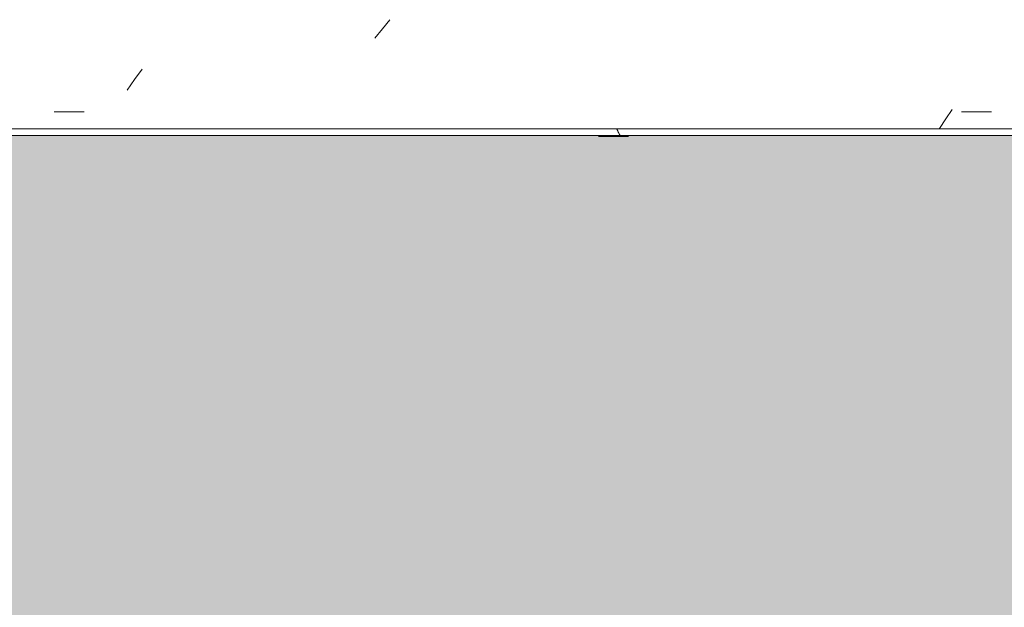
# Model space of a CAD drawing. Header units: millimetres. Extents: x -62808 to 53383, y -26781 to 33271.
# Tile 107 of 256: x -54293 to -53190, y 6631 to 7289. Entities that reach past the tile are written whole.
import ezdxf

# ---------------------------------------------------------------- set-up
doc = ezdxf.new("R2010")
doc.units = ezdxf.units.MM
doc.layers.add('A-FLOR-PATT', color=8, linetype='Continuous', lineweight=25)
doc.layers.add('A-GENM', color=13, linetype='Continuous', lineweight=9)

# ---------------------------------------------------------------- blocks, each defined once
blk = doc.blocks.new('FP_439-PLANTA DE CAIMENTO DE PISOS - 1_ PAV_')
at = {"layer": 'A-GENM', "lineweight": 5}
for p, q in [((-53644.8, 7159), (-53611.3, 7159)), ((-53619.5, 7158.4), (-53619.6, 7158.4)), ((-53619.4, 7158.4), (-53619.5, 7158.4)), ((-53619.3, 7158.5), (-53619.4, 7158.4)), ((-53619.2, 7158.5), (-53619.3, 7158.5)), ((-53619.1, 7158.5), (-53619.2, 7158.5)), ((-53619, 7158.6), (-53619.1, 7158.5)), ((-53618.9, 7158.6), (-53619, 7158.6)), ((-53618.8, 7158.7), (-53618.9, 7158.6)), ((-53618.7, 7158.8), (-53618.8, 7158.7)), ((-53618.6, 7158.8), (-53618.7, 7158.8)), ((-53618.5, 7158.9), (-53618.6, 7158.8)), ((-53618.4, 7159), (-53618.5, 7158.9)), ((-53618.3, 7159.1), (-53618.4, 7159)), ((-53618.2, 7159.2), (-53618.3, 7159.1)), ((-53618.1, 7159.3), (-53618.2, 7159.2)), ((-53618, 7159.4), (-53618.1, 7159.3)), ((-53617.9, 7159.5), (-53618, 7159.4))]:
    blk.add_line(p, q, dxfattribs=at)
blk = doc.blocks.new('FP_441-PLANTA DE CAIMENTO DE PISOS - 1_ PAV_')
at = {"layer": 'A-GENM', "lineweight": 5}
for p, q in [((-53644.8, 7159), (-53611.3, 7159)), ((-53619.4, 7158.4), (-53619.5, 7158.4)), ((-53619.3, 7158.4), (-53619.4, 7158.4)), ((-53619.2, 7158.5), (-53619.3, 7158.4)), ((-53619.1, 7158.5), (-53619.2, 7158.5)), ((-53619, 7158.5), (-53619.1, 7158.5)), ((-53618.9, 7158.6), (-53619, 7158.5)), ((-53618.8, 7158.6), (-53618.9, 7158.6)), ((-53618.7, 7158.7), (-53618.8, 7158.6)), ((-53618.6, 7158.8), (-53618.7, 7158.7)), ((-53618.5, 7158.8), (-53618.6, 7158.8)), ((-53618.4, 7158.9), (-53618.5, 7158.8)), ((-53618.3, 7159), (-53618.4, 7158.9)), ((-53618.2, 7159.1), (-53618.3, 7159)), ((-53618.1, 7159.2), (-53618.2, 7159.1)), ((-53618, 7159.3), (-53618.1, 7159.2)), ((-53617.9, 7159.4), (-53618, 7159.3)), ((-53617.8, 7159.5), (-53617.9, 7159.4))]:
    blk.add_line(p, q, dxfattribs=at)
blk = doc.blocks.new('FP_443-PLANTA DE CAIMENTO DE PISOS - 1_ PAV_')
at = {"layer": 'A-GENM', "lineweight": 5}
for p, q in [((-53644.8, 7158.9), (-53611.3, 7158.9)), ((-53619.3, 7158.4), (-53619.4, 7158.4)), ((-53619.2, 7158.4), (-53619.3, 7158.4)), ((-53619.1, 7158.5), (-53619.2, 7158.4)), ((-53619, 7158.5), (-53619.1, 7158.5)), ((-53618.9, 7158.5), (-53619, 7158.5)), ((-53618.8, 7158.6), (-53618.9, 7158.5)), ((-53618.7, 7158.6), (-53618.8, 7158.6)), ((-53618.6, 7158.7), (-53618.7, 7158.6)), ((-53618.5, 7158.8), (-53618.6, 7158.7)), ((-53618.4, 7158.8), (-53618.5, 7158.8)), ((-53618.3, 7158.9), (-53618.4, 7158.8)), ((-53618.2, 7159), (-53618.3, 7158.9)), ((-53618.1, 7159.1), (-53618.2, 7159)), ((-53618, 7159.2), (-53618.1, 7159.1)), ((-53617.9, 7159.3), (-53618, 7159.2)), ((-53617.8, 7159.4), (-53617.9, 7159.3)), ((-53617.7, 7159.5), (-53617.8, 7159.4))]:
    blk.add_line(p, q, dxfattribs=at)
blk = doc.blocks.new('FP_445-PLANTA DE CAIMENTO DE PISOS - 1_ PAV_')
at = {"layer": 'A-GENM', "lineweight": 5}
for p, q in [((-53644.8, 7158.9), (-53611.3, 7158.9)), ((-53619.3, 7158.4), (-53619.4, 7158.4)), ((-53619.2, 7158.4), (-53619.3, 7158.4)), ((-53619.1, 7158.5), (-53619.2, 7158.4)), ((-53619, 7158.5), (-53619.1, 7158.5)), ((-53618.9, 7158.5), (-53619, 7158.5)), ((-53618.8, 7158.6), (-53618.9, 7158.5)), ((-53618.7, 7158.6), (-53618.8, 7158.6)), ((-53618.6, 7158.7), (-53618.7, 7158.6)), ((-53618.5, 7158.8), (-53618.6, 7158.7)), ((-53618.4, 7158.8), (-53618.5, 7158.8)), ((-53618.3, 7158.9), (-53618.4, 7158.8)), ((-53618.2, 7159), (-53618.3, 7158.9)), ((-53618.1, 7159.1), (-53618.2, 7159)), ((-53618, 7159.2), (-53618.1, 7159.1)), ((-53617.9, 7159.3), (-53618, 7159.2)), ((-53617.8, 7159.4), (-53617.9, 7159.3)), ((-53617.7, 7159.5), (-53617.8, 7159.4))]:
    blk.add_line(p, q, dxfattribs=at)
blk = doc.blocks.new('FP_448-PLANTA DE CAIMENTO DE PISOS - 1_ PAV_')
at = {"layer": 'A-GENM', "lineweight": 5}
for p, q in [((-53644.8, 7158.8), (-53611.3, 7158.8)), ((-53619.2, 7158.4), (-53619.3, 7158.4)), ((-53619.1, 7158.4), (-53619.2, 7158.4)), ((-53619, 7158.5), (-53619.1, 7158.4)), ((-53618.9, 7158.5), (-53619, 7158.5)), ((-53618.8, 7158.5), (-53618.9, 7158.5)), ((-53618.7, 7158.6), (-53618.8, 7158.5)), ((-53618.6, 7158.6), (-53618.7, 7158.6)), ((-53618.5, 7158.7), (-53618.6, 7158.6)), ((-53618.4, 7158.8), (-53618.5, 7158.7)), ((-53618.3, 7158.8), (-53618.4, 7158.8)), ((-53618.2, 7158.9), (-53618.3, 7158.8)), ((-53618.1, 7159), (-53618.2, 7158.9)), ((-53618, 7159.1), (-53618.1, 7159)), ((-53617.9, 7159.2), (-53618, 7159.1)), ((-53617.8, 7159.3), (-53617.9, 7159.2)), ((-53617.7, 7159.4), (-53617.8, 7159.3)), ((-53617.6, 7159.5), (-53617.7, 7159.4))]:
    blk.add_line(p, q, dxfattribs=at)
blk = doc.blocks.new('FP_450-PLANTA DE CAIMENTO DE PISOS - 1_ PAV_')
at = {"layer": 'A-GENM', "lineweight": 5}
for p, q in [((-53644.8, 7158.7), (-53611.3, 7158.7)), ((-53619.1, 7158.4), (-53619.2, 7158.4)), ((-53619, 7158.4), (-53619.1, 7158.4)), ((-53618.9, 7158.5), (-53619, 7158.4)), ((-53618.8, 7158.5), (-53618.9, 7158.5)), ((-53618.7, 7158.5), (-53618.8, 7158.5)), ((-53618.6, 7158.6), (-53618.7, 7158.5)), ((-53618.5, 7158.6), (-53618.6, 7158.6)), ((-53618.4, 7158.7), (-53618.5, 7158.6)), ((-53618.3, 7158.8), (-53618.4, 7158.7)), ((-53618.2, 7158.8), (-53618.3, 7158.8)), ((-53618.1, 7158.9), (-53618.2, 7158.8)), ((-53618, 7159), (-53618.1, 7158.9)), ((-53617.9, 7159.1), (-53618, 7159)), ((-53617.8, 7159.2), (-53617.9, 7159.1)), ((-53617.7, 7159.3), (-53617.8, 7159.2)), ((-53617.6, 7159.4), (-53617.7, 7159.3)), ((-53617.5, 7159.5), (-53617.6, 7159.4))]:
    blk.add_line(p, q, dxfattribs=at)
blk = doc.blocks.new('FP_452-PLANTA DE CAIMENTO DE PISOS - 1_ PAV_')
at = {"layer": 'A-GENM', "lineweight": 5}
for p, q in [((-53644.8, 7158.7), (-53611.3, 7158.7)), ((-53619.1, 7158.4), (-53619.2, 7158.4)), ((-53619, 7158.4), (-53619.1, 7158.4)), ((-53618.9, 7158.5), (-53619, 7158.4)), ((-53618.8, 7158.5), (-53618.9, 7158.5)), ((-53618.7, 7158.5), (-53618.8, 7158.5)), ((-53618.6, 7158.6), (-53618.7, 7158.5)), ((-53618.5, 7158.6), (-53618.6, 7158.6)), ((-53618.4, 7158.7), (-53618.5, 7158.6)), ((-53618.3, 7158.8), (-53618.4, 7158.7)), ((-53618.2, 7158.8), (-53618.3, 7158.8)), ((-53618.1, 7158.9), (-53618.2, 7158.8)), ((-53618, 7159), (-53618.1, 7158.9)), ((-53617.9, 7159.1), (-53618, 7159)), ((-53617.8, 7159.2), (-53617.9, 7159.1)), ((-53617.7, 7159.3), (-53617.8, 7159.2)), ((-53617.6, 7159.4), (-53617.7, 7159.3)), ((-53617.5, 7159.5), (-53617.6, 7159.4))]:
    blk.add_line(p, q, dxfattribs=at)
blk = doc.blocks.new('FP_455-PLANTA DE CAIMENTO DE PISOS - 1_ PAV_')
at = {"layer": 'A-GENM', "lineweight": 5}
for p, q in [((-53644.8, 7158.7), (-53611.3, 7158.7)), ((-53619, 7158.4), (-53619.1, 7158.4)), ((-53618.9, 7158.4), (-53619, 7158.4)), ((-53618.8, 7158.5), (-53618.9, 7158.4)), ((-53618.7, 7158.5), (-53618.8, 7158.5)), ((-53618.6, 7158.5), (-53618.7, 7158.5)), ((-53618.5, 7158.6), (-53618.6, 7158.5)), ((-53618.4, 7158.6), (-53618.5, 7158.6)), ((-53618.3, 7158.7), (-53618.4, 7158.6)), ((-53618.2, 7158.8), (-53618.3, 7158.7)), ((-53618.1, 7158.8), (-53618.2, 7158.8)), ((-53618, 7158.9), (-53618.1, 7158.8)), ((-53617.9, 7159), (-53618, 7158.9)), ((-53617.8, 7159.1), (-53617.9, 7159)), ((-53617.7, 7159.2), (-53617.8, 7159.1)), ((-53617.6, 7159.3), (-53617.7, 7159.2)), ((-53617.5, 7159.4), (-53617.6, 7159.3)), ((-53617.4, 7159.5), (-53617.5, 7159.4))]:
    blk.add_line(p, q, dxfattribs=at)
blk = doc.blocks.new('FP_458-PLANTA DE CAIMENTO DE PISOS - 1_ PAV_')
at = {"layer": 'A-GENM', "lineweight": 5}
for p, q in [((-53644.8, 7158.6), (-53611.3, 7158.6)), ((-53618.9, 7158.4), (-53619, 7158.4)), ((-53618.8, 7158.4), (-53618.9, 7158.4)), ((-53618.7, 7158.5), (-53618.8, 7158.4)), ((-53618.6, 7158.5), (-53618.7, 7158.5)), ((-53618.5, 7158.5), (-53618.6, 7158.5)), ((-53618.4, 7158.6), (-53618.5, 7158.5)), ((-53618.3, 7158.6), (-53618.4, 7158.6)), ((-53618.2, 7158.7), (-53618.3, 7158.6)), ((-53618.1, 7158.8), (-53618.2, 7158.7)), ((-53618, 7158.8), (-53618.1, 7158.8)), ((-53617.9, 7158.9), (-53618, 7158.8)), ((-53617.8, 7159), (-53617.9, 7158.9)), ((-53617.7, 7159.1), (-53617.8, 7159)), ((-53617.6, 7159.2), (-53617.7, 7159.1)), ((-53617.5, 7159.3), (-53617.6, 7159.2)), ((-53617.4, 7159.4), (-53617.5, 7159.3)), ((-53617.3, 7159.5), (-53617.4, 7159.4))]:
    blk.add_line(p, q, dxfattribs=at)
blk = doc.blocks.new('FP_460-PLANTA DE CAIMENTO DE PISOS - 1_ PAV_')
at = {"layer": 'A-GENM', "lineweight": 5}
for p, q in [((-53644.8, 7158.6), (-53611.3, 7158.6)), ((-53618.8, 7158.4), (-53618.9, 7158.4)), ((-53618.7, 7158.4), (-53618.8, 7158.4)), ((-53618.6, 7158.5), (-53618.7, 7158.4)), ((-53618.5, 7158.5), (-53618.6, 7158.5)), ((-53618.4, 7158.5), (-53618.5, 7158.5)), ((-53618.3, 7158.6), (-53618.4, 7158.5)), ((-53618.2, 7158.6), (-53618.3, 7158.6)), ((-53618.1, 7158.7), (-53618.2, 7158.6)), ((-53618, 7158.8), (-53618.1, 7158.7)), ((-53617.9, 7158.8), (-53618, 7158.8)), ((-53617.8, 7158.9), (-53617.9, 7158.8)), ((-53617.7, 7159), (-53617.8, 7158.9)), ((-53617.6, 7159.1), (-53617.7, 7159)), ((-53617.5, 7159.2), (-53617.6, 7159.1)), ((-53617.4, 7159.3), (-53617.5, 7159.2)), ((-53617.3, 7159.4), (-53617.4, 7159.3)), ((-53617.2, 7159.5), (-53617.3, 7159.4))]:
    blk.add_line(p, q, dxfattribs=at)
blk = doc.blocks.new('FP_462-PLANTA DE CAIMENTO DE PISOS - 1_ PAV_')
at = {"layer": 'A-GENM', "lineweight": 5}
for p, q in [((-53644.8, 7158.5), (-53611.3, 7158.5)), ((-53618.7, 7158.4), (-53618.8, 7158.4)), ((-53618.6, 7158.4), (-53618.7, 7158.4)), ((-53618.5, 7158.5), (-53618.6, 7158.4)), ((-53618.4, 7158.5), (-53618.5, 7158.5)), ((-53618.3, 7158.5), (-53618.4, 7158.5)), ((-53618.2, 7158.6), (-53618.3, 7158.5)), ((-53618.1, 7158.6), (-53618.2, 7158.6)), ((-53618, 7158.8), (-53618.1, 7158.7)), ((-53618.1, 7158.7), (-53618.1, 7158.6)), ((-53617.9, 7158.8), (-53618, 7158.8)), ((-53617.8, 7158.9), (-53617.9, 7158.8)), ((-53617.7, 7159), (-53617.8, 7158.9)), ((-53617.6, 7159.1), (-53617.7, 7159)), ((-53617.5, 7159.2), (-53617.6, 7159.1)), ((-53617.4, 7159.3), (-53617.5, 7159.2)), ((-53617.3, 7159.4), (-53617.4, 7159.3)), ((-53617.2, 7159.5), (-53617.3, 7159.4))]:
    blk.add_line(p, q, dxfattribs=at)
blk = doc.blocks.new('FP_464-PLANTA DE CAIMENTO DE PISOS - 1_ PAV_')
at = {"layer": 'A-GENM', "lineweight": 5}
for p, q in [((-53644.8, 7158.5), (-53611.3, 7158.5)), ((-53618.7, 7158.4), (-53618.8, 7158.4)), ((-53618.6, 7158.4), (-53618.7, 7158.4)), ((-53618.5, 7158.5), (-53618.6, 7158.4)), ((-53618.4, 7158.5), (-53618.5, 7158.5)), ((-53618.3, 7158.5), (-53618.4, 7158.5)), ((-53618.2, 7158.6), (-53618.3, 7158.5)), ((-53618.1, 7158.6), (-53618.2, 7158.6)), ((-53618, 7158.7), (-53618.1, 7158.6)), ((-53617.9, 7158.8), (-53618, 7158.7)), ((-53617.8, 7158.8), (-53617.9, 7158.8)), ((-53617.7, 7158.9), (-53617.8, 7158.8)), ((-53617.6, 7159), (-53617.7, 7158.9)), ((-53617.5, 7159.1), (-53617.6, 7159)), ((-53617.4, 7159.2), (-53617.5, 7159.1)), ((-53617.3, 7159.3), (-53617.4, 7159.2)), ((-53617.2, 7159.4), (-53617.3, 7159.3)), ((-53617.1, 7159.5), (-53617.2, 7159.4))]:
    blk.add_line(p, q, dxfattribs=at)
blk = doc.blocks.new('FP_466-PLANTA DE CAIMENTO DE PISOS - 1_ PAV_')
at = {"layer": 'A-GENM', "lineweight": 5}
for p, q in [((-53644.8, 7158.5), (-53611.3, 7158.5)), ((-53618.6, 7158.4), (-53618.7, 7158.4)), ((-53618.5, 7158.4), (-53618.6, 7158.4)), ((-53618.4, 7158.5), (-53618.5, 7158.4)), ((-53618.3, 7158.5), (-53618.4, 7158.5)), ((-53618.2, 7158.5), (-53618.3, 7158.5)), ((-53618.1, 7158.6), (-53618.2, 7158.5)), ((-53618, 7158.6), (-53618.1, 7158.6)), ((-53617.9, 7158.7), (-53618, 7158.6)), ((-53617.8, 7158.8), (-53617.9, 7158.7)), ((-53617.7, 7158.8), (-53617.8, 7158.8)), ((-53617.6, 7158.9), (-53617.7, 7158.8)), ((-53617.5, 7159), (-53617.6, 7158.9)), ((-53617.4, 7159.1), (-53617.5, 7159)), ((-53617.3, 7159.2), (-53617.4, 7159.1)), ((-53617.2, 7159.3), (-53617.3, 7159.2)), ((-53617.1, 7159.4), (-53617.2, 7159.3)), ((-53617, 7159.5), (-53617.1, 7159.4))]:
    blk.add_line(p, q, dxfattribs=at)
blk = doc.blocks.new('FP_468-PLANTA DE CAIMENTO DE PISOS - 1_ PAV_')
at = {"layer": 'A-GENM', "lineweight": 5}
for p, q in [((-53644.8, 7158.5), (-53611.3, 7158.5)), ((-53618.5, 7158.4), (-53618.6, 7158.4)), ((-53618.4, 7158.4), (-53618.5, 7158.4)), ((-53618.3, 7158.5), (-53618.4, 7158.4)), ((-53618.2, 7158.5), (-53618.3, 7158.5)), ((-53618.1, 7158.5), (-53618.2, 7158.5)), ((-53618, 7158.6), (-53618.1, 7158.5)), ((-53617.9, 7158.6), (-53618, 7158.6)), ((-53617.8, 7158.7), (-53617.9, 7158.6)), ((-53617.7, 7158.8), (-53617.8, 7158.7)), ((-53617.6, 7158.8), (-53617.7, 7158.8)), ((-53617.5, 7158.9), (-53617.6, 7158.8)), ((-53617.4, 7159), (-53617.5, 7158.9)), ((-53617.3, 7159.1), (-53617.4, 7159)), ((-53617.2, 7159.2), (-53617.3, 7159.1)), ((-53617.1, 7159.3), (-53617.2, 7159.2)), ((-53617, 7159.4), (-53617.1, 7159.3)), ((-53616.9, 7159.5), (-53617, 7159.4))]:
    blk.add_line(p, q, dxfattribs=at)
blk = doc.blocks.new('FP_470-PLANTA DE CAIMENTO DE PISOS - 1_ PAV_')
at = {"layer": 'A-GENM', "lineweight": 5}
for p, q in [((-53644.8, 7158.4), (-53611.3, 7158.4)), ((-53618.4, 7158.4), (-53618.5, 7158.4)), ((-53618.3, 7158.4), (-53618.4, 7158.4)), ((-53618.2, 7158.5), (-53618.3, 7158.4)), ((-53618.1, 7158.5), (-53618.2, 7158.5)), ((-53618, 7158.5), (-53618.1, 7158.5)), ((-53617.9, 7158.6), (-53618, 7158.5)), ((-53617.8, 7158.6), (-53617.9, 7158.6)), ((-53617.7, 7158.7), (-53617.8, 7158.6)), ((-53617.6, 7158.8), (-53617.7, 7158.7)), ((-53617.5, 7158.8), (-53617.6, 7158.8)), ((-53617.4, 7158.9), (-53617.5, 7158.8)), ((-53617.3, 7159), (-53617.4, 7158.9)), ((-53617.2, 7159.1), (-53617.3, 7159)), ((-53617.1, 7159.2), (-53617.2, 7159.1)), ((-53617, 7159.3), (-53617.1, 7159.2)), ((-53616.9, 7159.4), (-53617, 7159.3)), ((-53616.8, 7159.5), (-53616.9, 7159.4))]:
    blk.add_line(p, q, dxfattribs=at)
blk = doc.blocks.new('FP_472-PLANTA DE CAIMENTO DE PISOS - 1_ PAV_')
at = {"layer": 'A-GENM', "lineweight": 5}
for p, q in [((-53644.8, 7158.4), (-53611.3, 7158.4)), ((-53618.4, 7158.4), (-53618.5, 7158.4)), ((-53618.3, 7158.4), (-53618.4, 7158.4)), ((-53618.2, 7158.5), (-53618.3, 7158.4)), ((-53618.1, 7158.5), (-53618.2, 7158.5)), ((-53618, 7158.5), (-53618.1, 7158.5)), ((-53617.9, 7158.6), (-53618, 7158.5)), ((-53617.8, 7158.6), (-53617.9, 7158.6)), ((-53617.7, 7158.7), (-53617.8, 7158.6)), ((-53617.6, 7158.8), (-53617.7, 7158.7)), ((-53617.5, 7158.8), (-53617.6, 7158.8)), ((-53617.4, 7158.9), (-53617.5, 7158.8)), ((-53617.3, 7159), (-53617.4, 7158.9)), ((-53617.2, 7159.1), (-53617.3, 7159)), ((-53617.1, 7159.2), (-53617.2, 7159.1)), ((-53617, 7159.3), (-53617.1, 7159.2)), ((-53616.9, 7159.4), (-53617, 7159.3)), ((-53616.8, 7159.5), (-53616.9, 7159.4))]:
    blk.add_line(p, q, dxfattribs=at)
blk = doc.blocks.new('FP_474-PLANTA DE CAIMENTO DE PISOS - 1_ PAV_')
at = {"layer": 'A-GENM', "lineweight": 5}
for p, q in [((-53644.8, 7158.4), (-53611.3, 7158.4)), ((-53618.3, 7158.4), (-53618.4, 7158.4)), ((-53618.2, 7158.4), (-53618.3, 7158.4)), ((-53618.1, 7158.5), (-53618.2, 7158.4)), ((-53618, 7158.5), (-53618.1, 7158.5)), ((-53617.9, 7158.5), (-53618, 7158.5)), ((-53617.8, 7158.6), (-53617.9, 7158.5)), ((-53617.7, 7158.6), (-53617.8, 7158.6)), ((-53617.6, 7158.7), (-53617.7, 7158.6)), ((-53617.5, 7158.8), (-53617.6, 7158.7)), ((-53617.4, 7158.8), (-53617.5, 7158.8)), ((-53617.3, 7158.9), (-53617.4, 7158.8)), ((-53617.2, 7159), (-53617.3, 7158.9)), ((-53617.1, 7159.1), (-53617.2, 7159)), ((-53617, 7159.2), (-53617.1, 7159.1)), ((-53616.9, 7159.3), (-53617, 7159.2)), ((-53616.8, 7159.4), (-53616.9, 7159.3)), ((-53616.7, 7159.5), (-53616.8, 7159.4))]:
    blk.add_line(p, q, dxfattribs=at)
blk = doc.blocks.new('FP_476-PLANTA DE CAIMENTO DE PISOS - 1_ PAV_')
at = {"layer": 'A-GENM', "lineweight": 5}
for p, q in [((-53644.8, 7158.4), (-53611.3, 7158.4)), ((-53618.2, 7158.4), (-53618.3, 7158.4)), ((-53618.1, 7158.4), (-53618.2, 7158.4)), ((-53618, 7158.5), (-53618.1, 7158.4)), ((-53617.9, 7158.5), (-53618, 7158.5)), ((-53617.8, 7158.5), (-53617.9, 7158.5)), ((-53617.7, 7158.6), (-53617.8, 7158.5)), ((-53617.6, 7158.6), (-53617.7, 7158.6)), ((-53617.5, 7158.7), (-53617.6, 7158.6)), ((-53617.4, 7158.8), (-53617.5, 7158.7)), ((-53617.3, 7158.8), (-53617.4, 7158.8)), ((-53617.2, 7158.9), (-53617.3, 7158.8)), ((-53617.1, 7159), (-53617.2, 7158.9)), ((-53617, 7159.1), (-53617.1, 7159)), ((-53616.9, 7159.2), (-53617, 7159.1)), ((-53616.8, 7159.3), (-53616.9, 7159.2)), ((-53616.7, 7159.4), (-53616.8, 7159.3)), ((-53616.6, 7159.5), (-53616.7, 7159.4))]:
    blk.add_line(p, q, dxfattribs=at)
blk = doc.blocks.new('FP_478-PLANTA DE CAIMENTO DE PISOS - 1_ PAV_')
at = {"layer": 'A-GENM', "lineweight": 5}
for p, q in [((-53620.1, 7159.4), (-53620.2, 7159.5)), ((-53620, 7159.3), (-53620.1, 7159.4)), ((-53619.9, 7159.2), (-53620, 7159.3)), ((-53619.8, 7159.1), (-53619.9, 7159.2)), ((-53619.7, 7159), (-53619.8, 7159.1)), ((-53619.6, 7158.9), (-53619.7, 7159)), ((-53619.5, 7158.8), (-53619.6, 7158.9)), ((-53619.4, 7158.8), (-53619.5, 7158.8)), ((-53619.3, 7158.7), (-53619.4, 7158.8)), ((-53619.2, 7158.6), (-53619.3, 7158.7)), ((-53619.1, 7158.6), (-53619.2, 7158.6)), ((-53619, 7158.5), (-53619.1, 7158.6)), ((-53618.9, 7158.5), (-53619, 7158.5)), ((-53618.8, 7158.5), (-53618.9, 7158.5)), ((-53618.7, 7158.4), (-53618.8, 7158.5)), ((-53618.6, 7158.4), (-53618.7, 7158.4)), ((-53618.5, 7158.4), (-53618.6, 7158.4))]:
    blk.add_line(p, q, dxfattribs=at)
blk = doc.blocks.new('FP_480-PLANTA DE CAIMENTO DE PISOS - 1_ PAV_')
at = {"layer": 'A-GENM', "lineweight": 5}
for p, q in [((-53620.2, 7159.4), (-53620.3, 7159.5)), ((-53620.1, 7159.3), (-53620.2, 7159.4)), ((-53620, 7159.2), (-53620.1, 7159.3)), ((-53619.9, 7159.1), (-53620, 7159.2)), ((-53619.8, 7159), (-53619.9, 7159.1)), ((-53619.7, 7158.9), (-53619.8, 7159)), ((-53619.6, 7158.8), (-53619.7, 7158.9)), ((-53619.5, 7158.8), (-53619.6, 7158.8)), ((-53619.4, 7158.7), (-53619.5, 7158.8)), ((-53619.3, 7158.6), (-53619.4, 7158.7)), ((-53619.2, 7158.6), (-53619.3, 7158.6)), ((-53619.1, 7158.5), (-53619.2, 7158.6)), ((-53619, 7158.5), (-53619.1, 7158.5)), ((-53618.9, 7158.5), (-53619, 7158.5)), ((-53618.8, 7158.4), (-53618.9, 7158.5)), ((-53618.7, 7158.4), (-53618.8, 7158.4)), ((-53618.6, 7158.4), (-53618.7, 7158.4))]:
    blk.add_line(p, q, dxfattribs=at)
blk = doc.blocks.new('FP_482-PLANTA DE CAIMENTO DE PISOS - 1_ PAV_')
at = {"layer": 'A-GENM', "lineweight": 5}
for p, q in [((-53620.2, 7159.4), (-53620.3, 7159.5)), ((-53620.1, 7159.3), (-53620.2, 7159.4)), ((-53620, 7159.2), (-53620.1, 7159.3)), ((-53619.9, 7159.1), (-53620, 7159.2)), ((-53619.8, 7159), (-53619.9, 7159.1)), ((-53619.7, 7158.9), (-53619.8, 7159)), ((-53619.6, 7158.8), (-53619.7, 7158.9)), ((-53619.5, 7158.8), (-53619.6, 7158.8)), ((-53619.4, 7158.7), (-53619.5, 7158.8)), ((-53619.3, 7158.6), (-53619.4, 7158.7)), ((-53619.2, 7158.6), (-53619.3, 7158.6)), ((-53619.1, 7158.5), (-53619.2, 7158.6)), ((-53619, 7158.5), (-53619.1, 7158.5)), ((-53618.9, 7158.5), (-53619, 7158.5)), ((-53618.8, 7158.4), (-53618.9, 7158.5)), ((-53618.7, 7158.4), (-53618.8, 7158.4)), ((-53618.6, 7158.4), (-53618.7, 7158.4))]:
    blk.add_line(p, q, dxfattribs=at)
blk = doc.blocks.new('FP_484-PLANTA DE CAIMENTO DE PISOS - 1_ PAV_')
at = {"layer": 'A-GENM', "lineweight": 5}
for p, q in [((-53620.3, 7159.4), (-53620.4, 7159.5)), ((-53620.2, 7159.3), (-53620.3, 7159.4)), ((-53620.1, 7159.2), (-53620.2, 7159.3)), ((-53620, 7159.1), (-53620.1, 7159.2)), ((-53619.9, 7159), (-53620, 7159.1)), ((-53619.8, 7158.9), (-53619.9, 7159)), ((-53619.7, 7158.8), (-53619.8, 7158.9)), ((-53619.6, 7158.8), (-53619.7, 7158.8)), ((-53619.5, 7158.7), (-53619.6, 7158.8)), ((-53619.4, 7158.6), (-53619.5, 7158.7)), ((-53619.3, 7158.6), (-53619.4, 7158.6)), ((-53619.2, 7158.5), (-53619.3, 7158.6)), ((-53619.1, 7158.5), (-53619.2, 7158.5)), ((-53619, 7158.5), (-53619.1, 7158.5)), ((-53618.9, 7158.4), (-53619, 7158.5)), ((-53618.8, 7158.4), (-53618.9, 7158.4)), ((-53618.7, 7158.4), (-53618.8, 7158.4))]:
    blk.add_line(p, q, dxfattribs=at)
blk = doc.blocks.new('FP_486-PLANTA DE CAIMENTO DE PISOS - 1_ PAV_')
at = {"layer": 'A-GENM', "lineweight": 5}
for p, q in [((-53620.4, 7159.4), (-53620.5, 7159.5)), ((-53620.3, 7159.3), (-53620.4, 7159.4)), ((-53620.2, 7159.2), (-53620.3, 7159.3)), ((-53620.1, 7159.1), (-53620.2, 7159.2)), ((-53620, 7159), (-53620.1, 7159.1)), ((-53619.9, 7158.9), (-53620, 7159)), ((-53619.8, 7158.8), (-53619.9, 7158.9)), ((-53619.7, 7158.8), (-53619.8, 7158.8)), ((-53619.6, 7158.7), (-53619.7, 7158.8)), ((-53619.5, 7158.6), (-53619.6, 7158.7)), ((-53619.4, 7158.6), (-53619.5, 7158.6)), ((-53619.3, 7158.5), (-53619.4, 7158.6)), ((-53619.2, 7158.5), (-53619.3, 7158.5)), ((-53619.1, 7158.5), (-53619.2, 7158.5)), ((-53619, 7158.4), (-53619.1, 7158.5)), ((-53618.9, 7158.4), (-53619, 7158.4)), ((-53618.8, 7158.4), (-53618.9, 7158.4))]:
    blk.add_line(p, q, dxfattribs=at)
blk = doc.blocks.new('FP_488-PLANTA DE CAIMENTO DE PISOS - 1_ PAV_')
at = {"layer": 'A-GENM', "lineweight": 5}
for p, q in [((-53878.5, 7289.1), (-53886.9, 7278.9)), ((-53886.9, 7278.9), (-53895.2, 7268.5)), ((-54156, 7233.9), (-54164.4, 7222.2)), ((-54164.4, 7222.2), (-54172.8, 7210.3)), ((-53248.9, 7188.7), (-53256, 7178.1)), ((-54254.4, 7186.1), (-54220.9, 7186.1)), ((-53256, 7178.1), (-53263.1, 7167.3)), ((-53238.4, 7186.1), (-53204.9, 7186.1))]:
    blk.add_line(p, q, dxfattribs=at)
blk = doc.blocks.new('FP_489-PLANTA DE CAIMENTO DE PISOS - 1_ PAV_')
at = {"layer": 'A-GENM', "lineweight": 5}
for p, q in [((-53624.6, 7167.1), (-53624.7, 7167.3)), ((-53624.5, 7166.9), (-53624.6, 7167.1)), ((-53624.4, 7166.7), (-53624.5, 7166.9)), ((-53624.3, 7166.5), (-53624.4, 7166.7)), ((-53624.2, 7166.3), (-53624.3, 7166.5)), ((-53624.1, 7166.1), (-53624.2, 7166.3)), ((-53624, 7165.9), (-53624.1, 7166.1)), ((-53623.9, 7165.7), (-53624, 7165.9)), ((-53623.8, 7165.5), (-53623.9, 7165.7)), ((-53623.7, 7165.3), (-53623.8, 7165.5)), ((-53623.6, 7165.1), (-53623.7, 7165.3)), ((-53623.5, 7164.9), (-53623.6, 7165.1)), ((-53623.4, 7164.6), (-53623.5, 7164.9)), ((-53623.3, 7164.4), (-53623.4, 7164.6)), ((-53623.2, 7164.2), (-53623.3, 7164.4)), ((-53623.1, 7164), (-53623.2, 7164.2)), ((-53623, 7163.8), (-53623.1, 7164)), ((-53622.9, 7163.6), (-53623, 7163.8)), ((-53622.8, 7163.4), (-53622.9, 7163.6)), ((-53622.7, 7163.2), (-53622.8, 7163.4)), ((-53622.6, 7163), (-53622.7, 7163.2)), ((-53622.5, 7162.8), (-53622.6, 7163)), ((-53622.4, 7162.6), (-53622.5, 7162.8)), ((-53622.3, 7162.4), (-53622.4, 7162.6)), ((-53622.2, 7162.2), (-53622.3, 7162.4)), ((-53622.1, 7162), (-53622.2, 7162.2)), ((-53622, 7161.8), (-53622.1, 7162)), ((-53621.9, 7161.6), (-53622, 7161.8)), ((-53621.8, 7161.4), (-53621.9, 7161.6)), ((-53621.7, 7161.2), (-53621.8, 7161.4)), ((-53621.6, 7161), (-53621.7, 7161.2)), ((-53621.5, 7160.9), (-53621.6, 7161)), ((-53621.4, 7160.7), (-53621.5, 7160.9)), ((-53621.3, 7160.5), (-53621.4, 7160.7)), ((-53621.2, 7160.4), (-53621.3, 7160.5)), ((-53621.1, 7160.2), (-53621.2, 7160.4)), ((-53621, 7160.1), (-53621.1, 7160.2)), ((-53620.9, 7159.9), (-53621, 7160.1)), ((-53620.8, 7159.8), (-53620.9, 7159.9)), ((-53620.7, 7159.7), (-53620.8, 7159.8)), ((-53620.6, 7159.5), (-53620.7, 7159.7)), ((-53620.5, 7159.4), (-53620.6, 7159.5)), ((-53620.4, 7159.3), (-53620.5, 7159.4)), ((-53620.3, 7159.2), (-53620.4, 7159.3)), ((-53620.2, 7159.1), (-53620.3, 7159.2)), ((-53620.1, 7159), (-53620.2, 7159.1)), ((-53620, 7158.9), (-53620.1, 7159)), ((-53619.9, 7158.8), (-53620, 7158.9)), ((-53619.8, 7158.8), (-53619.9, 7158.8)), ((-53619.7, 7158.7), (-53619.8, 7158.8)), ((-53619.6, 7158.6), (-53619.7, 7158.7)), ((-53619.5, 7158.6), (-53619.6, 7158.6)), ((-53619.4, 7158.5), (-53619.5, 7158.6)), ((-53619.3, 7158.5), (-53619.4, 7158.5)), ((-53619.2, 7158.5), (-53619.3, 7158.5)), ((-53619.1, 7158.4), (-53619.2, 7158.5)), ((-53619, 7158.4), (-53619.1, 7158.4)), ((-53618.9, 7158.4), (-53619, 7158.4))]:
    blk.add_line(p, q, dxfattribs=at)
at = {"layer": 'A-GENM', "color": 130, "lineweight": 5}
blk.add_line((-57817, 7159.6), (-50290.3, 7159.6), dxfattribs=at)
blk = doc.blocks.new('Brises24 - Brises-4974356-PLANTA DE CAIMENTO DE PISOS - 1_ PAV_')
at = {"layer": 'A-GENM', "color": 130, "lineweight": 5}
blk.add_line((-57817, 7166.8), (-50290.3, 7166.8), dxfattribs=at)
for name in ['FP_488-PLANTA DE CAIMENTO DE PISOS - 1_ PAV_', 'FP_489-PLANTA DE CAIMENTO DE PISOS - 1_ PAV_', 'FP_476-PLANTA DE CAIMENTO DE PISOS - 1_ PAV_', 'FP_474-PLANTA DE CAIMENTO DE PISOS - 1_ PAV_', 'FP_472-PLANTA DE CAIMENTO DE PISOS - 1_ PAV_', 'FP_468-PLANTA DE CAIMENTO DE PISOS - 1_ PAV_', 'FP_470-PLANTA DE CAIMENTO DE PISOS - 1_ PAV_', 'FP_466-PLANTA DE CAIMENTO DE PISOS - 1_ PAV_', 'FP_464-PLANTA DE CAIMENTO DE PISOS - 1_ PAV_', 'FP_462-PLANTA DE CAIMENTO DE PISOS - 1_ PAV_', 'FP_458-PLANTA DE CAIMENTO DE PISOS - 1_ PAV_', 'FP_460-PLANTA DE CAIMENTO DE PISOS - 1_ PAV_', 'FP_455-PLANTA DE CAIMENTO DE PISOS - 1_ PAV_', 'FP_452-PLANTA DE CAIMENTO DE PISOS - 1_ PAV_', 'FP_448-PLANTA DE CAIMENTO DE PISOS - 1_ PAV_', 'FP_450-PLANTA DE CAIMENTO DE PISOS - 1_ PAV_', 'FP_445-PLANTA DE CAIMENTO DE PISOS - 1_ PAV_', 'FP_441-PLANTA DE CAIMENTO DE PISOS - 1_ PAV_', 'FP_443-PLANTA DE CAIMENTO DE PISOS - 1_ PAV_', 'FP_439-PLANTA DE CAIMENTO DE PISOS - 1_ PAV_', 'FP_478-PLANTA DE CAIMENTO DE PISOS - 1_ PAV_', 'FP_480-PLANTA DE CAIMENTO DE PISOS - 1_ PAV_', 'FP_482-PLANTA DE CAIMENTO DE PISOS - 1_ PAV_', 'FP_484-PLANTA DE CAIMENTO DE PISOS - 1_ PAV_', 'FP_486-PLANTA DE CAIMENTO DE PISOS - 1_ PAV_']:
    blk.add_blockref(name, (0, 0), dxfattribs=at)
blk = doc.blocks.new('BE-PMSa-MOD-ARQ-ESCOLA-EX-000-R_0056_rvt-1-PLANTA DE CAIMENTO DE PISOS - 1_ PAV_')
at = {"layer": 'A-FLOR-PATT', "lineweight": 5}
h = blk.add_hatch(dxfattribs=at)
h.set_pattern_fill('FP_4', color=135, style=0, pattern_type=2)
h.set_pattern_definition([(45, (-18186.55, -4434.14), (0, 212.13203), [450, -150]), (135, (-18080.48, -4328.07), (1e-14, 212.13203), [450, -150])])
h.paths.add_polyline_path([(-7620.6, -25687.4), (-7620.3, -25685.9), (-7616.3, -25685.9), (-7615.8, -25657.5), (-7502.5, -25659.7), (-7502.5, -23934.2), (-7477.5, -23934.2), (-7477.5, -21918.1), (-7502.5, -21918.1), (-7502.5, -16763.1), (-7477.5, -16763.1), (-7477.5, 2311.9), (-2935.5, 2311.9), (-2935.5, 7555.9), (-10508.2, 7555.9), (-10508.2, 7055.9), (-27325.2, 7055.9), (-27325.2, 2311.5), (-27088, 2311.5), (-27088, 2392.6), (-26712, 2392.6), (-26712, 2311.5), (-9894.9, 2311.5), (-9894.9, -15523.5), (-9849.9, -15523.5), (-9850.4, -15643), (-9894.9, -15643), (-9894.9, -25621.4), (-9872.4, -25621.9), (-9872.4, -25665.9), (-7620.7, -25687.4)])
h.paths.add_polyline_path([(-7730.1, -25658.7), (-7770.1, -25657.9), (-7751.4, -24718.1), (-7711.4, -24718.9), (-7718.2, -25063.7)])
h.paths.add_polyline_path([(-9669.7, -25620.1), (-9709.7, -25619.3), (-9691, -24679.5), (-9651, -24680.3), (-9669.4, -25603.3)])
h.paths.add_polyline_path([(-8711.3, -22732.2), (-8713.6, -22734.7), (-8711.3, -22736), (-8711.3, -22733.4)])
h.paths.add_polyline_path([(-8711.3, -22730.4), (-8713.6, -22733.4), (-8711.3, -22731.2)])
h.paths.add_polyline_path([(-8661.3, -22732.2), (-8660.1, -22736), (-8658.9, -22734.7), (-8660.1, -22733.4)])
h.paths.add_polyline_path([(-8661.3, -22731.2), (-8661.3, -22732.2), (-8659.9, -22732.2)])
h.paths.add_polyline_path([(-8629, -22734.7), (-8631, -22732.2), (-8631.2, -22736.6), (-8630.2, -22736.6), (-8629.4, -22735.3)])
h.paths.add_polyline_path([(-8711.3, -22739.1), (-8711.3, -22737.2), (-8713.2, -22737.3), (-8712.1, -22738.3)])
h.paths.add_polyline_path([(-8739.2, -22739.6), (-8741.7, -22738.3), (-8741.9, -22732.2), (-8740.8, -22730.1), (-8733.4, -22729.8), (-8726.3, -22730.4), (-8716.9, -22729.9), (-8711.3, -22729.7), (-8661.3, -22730.4), (-8661.3, -22731.2), (-8645.7, -22729.8), (-8634, -22730.7), (-8631.8, -22730.4), (-8629.5, -22736), (-8630.5, -22739.1), (-8631.3, -22738.3), (-8632.2, -22738.3), (-8641.2, -22739.7), (-8656.5, -22739), (-8661.3, -22739.2), (-8661.3, -22739.7), (-8736.9, -22739.6)])
h.paths.add_polyline_path([(-27043, 2311.5), (-27040.5, 2311.5), (-27040.5, 2342.6), (-26757, 2342.6), (-26757, 2347.6), (-27043, 2346.5), (-27043, 2322.6)])
h.paths.add_polyline_path([(-34004.8, 2311.5), (-33529.2, 2311.5), (-33529.2, 6792.9), (-33747, 6792.9), (-33747, 7647.4), (-37320.5, 7647.4), (-37320.5, 7540.4), (-37758.5, 7540.4), (-37758.5, 7647.4), (-41332, 7647.4), (-41332, 7303), (-41294.1, 7303), (-41294.1, 7360.3), (-33786, 7359.8), (-33786, 7303), (-33748, 7303), (-33748, 7233.4), (-33786, 7233.4), (-33786, 7159.6), (-41294.1, 7160.3), (-41294.1, 7233.4), (-41332, 7233.4), (-41332, 6792.9), (-41622, 6792.9), (-41622, 7540.4), (-41753.5, 7540.4), (-41753.5, 7973.4), (-41622, 7973.4), (-41622, 8847.7), (-44952, 8847.7), (-44952, 7948.9), (-44844.5, 7948.9), (-44844.5, 7564.9), (-44952, 7564.9), (-44952, 6792.9), (-45242, 6792.9), (-45242, 7233.4), (-45259, 7233.4), (-45259, 7159.6), (-49941.5, 7158.7), (-49941.5, 6792.9), (-50231.5, 6792.9), (-50231.5, 7647.4), (-57817, 7647.4), (-57817, 7360.3), (-50290.3, 7359.8), (-50290.1, 7303), (-50252.3, 7303), (-50252.3, 7233.4), (-50290.3, 7233.4), (-50290.3, 7159.6), (-57817, 7158.7), (-57817, 6792.9), (-57979.5, 6792.9), (-57979.5, 6752.9), (-57990.5, 6752.9), (-57990.5, 5756), (-57979.5, 5756), (-57979.5, 5716), (-57983, 5716), (-57983, 5636), (-58037, 5636), (-58037, 3636), (-57983, 3636), (-57983, 3556), (-57993, 3556), (-57993, 3516), (-58004, 3516), (-58004, 2351.5), (-57993, 2351.5), (-57993, 2311.5), (-52960.9, 2311.5), (-52960.9, 2401), (-52558.4, 2401), (-52558.4, 2311.5), (-46406.8, 2311.5), (-46406.8, 2388), (-46020.8, 2388), (-46020.8, 2311.5), (-39870.2, 2311.5), (-39870.2, 2387.6), (-39484.2, 2387.6), (-39484.2, 2311.5), (-34164.8, 2311.5)])
h.paths.add_polyline_path([(-57884.2, 2405.1), (-57910.1, 2408.5), (-57934.2, 2418.5), (-57954.9, 2434.4), (-57970.8, 2455.1), (-57980.8, 2479.2), (-57984.2, 2505.1), (-57980.8, 2531), (-57970.8, 2555.1), (-57954.9, 2575.8), (-57934.2, 2591.7), (-57910.1, 2601.7), (-57884.2, 2605.1), (-57858.4, 2601.7), (-57834.2, 2591.7), (-57813.5, 2575.8), (-57797.6, 2555.1), (-57787.3, 2528.1), (-57784.2, 2505.1), (-57787.6, 2479.2), (-57797.6, 2455.1), (-57813.5, 2434.4), (-57834.2, 2418.5), (-57858.4, 2408.5)])
h.paths.add_polyline_path([(-45986.7, 2407.5), (-46012.6, 2410.9), (-46036.7, 2420.9), (-46057.4, 2436.8), (-46073.3, 2457.5), (-46083.3, 2481.7), (-46086.7, 2507.5), (-46083.3, 2533.4), (-46073.3, 2557.5), (-46057.4, 2578.2), (-46036.7, 2594.1), (-46012, 2604.2), (-45986.7, 2607.5), (-45960.9, 2604.1), (-45936.7, 2594.1), (-45915.5, 2577.6), (-45900.1, 2557.5), (-45890.1, 2533.4), (-45886.7, 2507.5), (-45890.1, 2481.7), (-45900.1, 2457.5), (-45916, 2436.8), (-45936.7, 2420.9), (-45960.9, 2410.9)])
h.paths.add_polyline_path([(-33908.2, 2410.8), (-33934.1, 2414.2), (-33958.2, 2424.2), (-33978.9, 2440.1), (-33994.8, 2460.8), (-34004.8, 2484.9), (-34008.2, 2510.8), (-34004.8, 2536.7), (-33994.8, 2560.8), (-33978.9, 2581.5), (-33958.2, 2597.4), (-33934.1, 2607.4), (-33908.2, 2610.8), (-33882.3, 2607.4), (-33858.2, 2597.4), (-33837.5, 2581.5), (-33821.6, 2560.8), (-33811.6, 2536.7), (-33808.2, 2510.8), (-33811.6, 2484.9), (-33821.6, 2460.8), (-33837.5, 2440.1), (-33858.2, 2424.2), (-33882.3, 2414.2)])
h.paths.add_polyline_path([(-43358, 4810.1), (-43355.5, 4807.7), (-43354.2, 4810.1), (-43356.8, 4810.1)])
h.paths.add_polyline_path([(-43359.8, 4810.1), (-43356.8, 4807.8), (-43359, 4810.1)])
h.paths.add_polyline_path([(-43358, 4860.1), (-43354.2, 4861.2), (-43355.5, 4862.4), (-43356.8, 4861.2)])
h.paths.add_polyline_path([(-43359, 4860.1), (-43358, 4860.1), (-43358, 4861.4)])
h.paths.add_polyline_path([(-43355.5, 4892.3), (-43358, 4890.3), (-43353.6, 4890.1), (-43353.6, 4891.1), (-43354.9, 4891.9)])
h.paths.add_polyline_path([(-43351.1, 4810.1), (-43353, 4810.1), (-43352.9, 4808.1), (-43351.9, 4809.2)])
h.paths.add_polyline_path([(-43355.5, 4778.9), (-43360.1, 4780.6), (-43360.4, 4788), (-43359.8, 4795), (-43360.3, 4804.4), (-43360.5, 4810.1), (-43359.8, 4860.1), (-43359, 4860.1), (-43360.4, 4875.6), (-43359.5, 4887.3), (-43359.8, 4889.5), (-43354.2, 4891.9), (-43351.1, 4890.8), (-43351.9, 4890), (-43351.9, 4889.1), (-43350.5, 4880.1), (-43351.2, 4864.8), (-43351, 4860.1), (-43350.5, 4860.1), (-43351.1, 4779.8), (-43354.2, 4779.1)])
h.paths.add_polyline_path([(-45242, 7303), (-45242, 7750.6), (-45261.5, 7750.6), (-45261.5, 7650.4), (-49809, 7650.4), (-49809, 7540.4), (-49941.5, 7540.4), (-49941.5, 7360.3), (-45259, 7359.8), (-45259, 7303)])
h.paths.add_polyline_path([(-33902.7, 7378.2), (-33928.6, 7381.6), (-33952.7, 7391.6), (-33973.5, 7407.5), (-33989.3, 7428.2), (-33999.3, 7452.3), (-34002.7, 7478.2), (-33998.6, 7505.7), (-33989.3, 7528.2), (-33973.5, 7548.9), (-33952.7, 7564.8), (-33928.6, 7574.8), (-33902.7, 7578.2), (-33876.9, 7574.8), (-33852.7, 7564.8), (-33832, 7548.9), (-33816.1, 7528.2), (-33806.2, 7504.1), (-33802.7, 7478.2), (-33806.2, 7452.3), (-33816.1, 7428.2), (-33832, 7407.5), (-33852.7, 7391.6), (-33876.9, 7381.6)])
h.paths.add_polyline_path([(-57704.1, 7403.2), (-57730, 7406.6), (-57754.1, 7416.6), (-57774.8, 7432.5), (-57790.7, 7453.2), (-57800.7, 7477.3), (-57803.8, 7505.7), (-57800.7, 7529.1), (-57790.7, 7553.2), (-57774.8, 7573.9), (-57754.1, 7589.8), (-57730, 7599.8), (-57704.1, 7603.2), (-57678.2, 7599.8), (-57654.1, 7589.8), (-57633.4, 7573.9), (-57617.5, 7553.2), (-57607.5, 7529.1), (-57604.1, 7503.2), (-57607.5, 7477.3), (-57617.5, 7453.2), (-57633.4, 7432.5), (-57654.1, 7416.6), (-57678.2, 7406.6)])
h.paths.add_polyline_path([(-41174.6, 7436.7), (-41200.4, 7440.1), (-41224.6, 7450.1), (-41245.3, 7466), (-41261.2, 7486.7), (-41271.2, 7510.8), (-41274.6, 7536.7), (-41271.2, 7562.6), (-41261.2, 7586.7), (-41245.3, 7607.4), (-41224.6, 7623.3), (-41200.4, 7633.3), (-41174.6, 7636.7), (-41148.7, 7633.3), (-41124.6, 7623.3), (-41103.9, 7607.4), (-41088, 7586.7), (-41078, 7562.6), (-41074.6, 7536.7), (-41078, 7510.8), (-41088, 7486.7), (-41103.9, 7466), (-41124.6, 7450.1), (-41148.7, 7440.1)])
h.paths.add_polyline_path([(-33320.9, 7969.3), (-31276.4, 7969.3), (-31276.4, 13565.9), (-1592.6, 13565.9), (-1592.6, 16651.9), (-1626.5, 16651.9), (-1626.5, 16686.4), (-7087.5, 16686.4), (-7087.5, 16651.9), (-7471.5, 16651.9), (-7471.5, 16686.4), (-10558.5, 16686.4), (-10558.5, 16625.9), (-11000.5, 16625.9), (-11000.5, 16686.4), (-18577.5, 16686.4), (-18577.5, 16651.9), (-18961.5, 16651.9), (-18961.5, 16686.4), (-22082.5, 16686.4), (-22082.5, 16651.9), (-22466.5, 16651.9), (-22466.5, 16686.4), (-30072.5, 16686.4), (-30072.5, 16651.9), (-30456.5, 16651.9), (-30456.5, 16686.4), (-33337.5, 16686.4), (-33337.5, 15656.9), (-33352.5, 15656.9), (-33352.5, 15266.9), (-33337.5, 15266.9), (-33337.5, 7973.4), (-33325.5, 7973.4), (-33325.5, 7969.3)])
h.paths.add_polyline_path([(-7483.3, 13017.9), (-7295.5, 13017.9), (-7295.5, 13065.9), (-7685.5, 13065.9), (-7685.5, 13017.9), (-7497.7, 13017.9)])
h.paths.add_polyline_path([(-28036.1, 13017.9), (-28020.4, 13017.9), (-28020.4, 13065.9), (-28410.4, 13065.9), (-28410.4, 13017.9), (-28065.4, 13017.9)])
h.paths.add_polyline_path([(-2642.9, 13042.4), (-2430.4, 13042.4), (-2430.4, 13065.9), (-2868.4, 13065.9), (-2868.4, 13042.4), (-2656, 13042.4)])
h.paths.add_polyline_path([(-25689.5, 13046.9), (-25674.5, 13046.9), (-25674.5, 13065.9), (-26116.5, 13065.9), (-26116.5, 13046.9), (-25719.5, 13046.9)])
h.paths.add_polyline_path([(-13416.5, 13046.9), (-12929.5, 13046.9), (-12929.5, 13065.9), (-13416.5, 13065.9)])
h.paths.add_polyline_path([(-14489.5, 13046.9), (-14474.5, 13046.9), (-14474.5, 13065.9), (-14916.5, 13065.9), (-14916.5, 13046.9), (-14519.5, 13046.9)])
h.paths.add_polyline_path([(-20314.5, 13046.9), (-20249.5, 13046.9), (-20249.5, 13065.9), (-20691.5, 13065.9), (-20691.5, 13046.9), (-20370.6, 13046.9)])
h.paths.add_polyline_path([(-8501.7, 14834.1), (-8499.2, 14836.1), (-8503.6, 14836.3), (-8503.5, 14835.3), (-8502.2, 14834.5)])
h.paths.add_polyline_path([(-8499.2, 14866.4), (-8503, 14865.2), (-8501.7, 14864), (-8500.4, 14865.2)])
h.paths.add_polyline_path([(-8504.2, 14916.4), (-8500.4, 14917.5), (-8501.7, 14918.7), (-8503, 14917.5)])
h.paths.add_polyline_path([(-8501.7, 14921.1), (-8498.2, 14916.4), (-8498.2, 14917.3), (-8500.5, 14919.8)])
h.paths.add_polyline_path([(-8506, 14916.4), (-8504.2, 14916.4), (-8504.2, 14918.3), (-8505.2, 14917.2)])
h.paths.add_polyline_path([(-8501.7, 14834.1), (-8506, 14835.6), (-8505.2, 14836.4), (-8505.2, 14837.3), (-8506.6, 14846.3), (-8506, 14861.6), (-8506.2, 14866.4), (-8506.7, 14866.4), (-8506, 14946.6), (-8499.2, 14947), (-8497.1, 14945.9), (-8496.7, 14938.5), (-8497.4, 14931.4), (-8496.9, 14922), (-8496.7, 14916.4), (-8497.4, 14866.4), (-8498.2, 14866.4), (-8496.8, 14850.8), (-8497.7, 14839.1), (-8497.4, 14836.9), (-8500.4, 14834.6)])
h.paths.add_polyline_path([(-21087.2, 14834.1), (-21084.7, 14836.1), (-21089.1, 14836.3), (-21089.1, 14835.3), (-21087.7, 14834.5)])
h.paths.add_polyline_path([(-21084.7, 14866.4), (-21088.5, 14865.2), (-21087.2, 14864), (-21085.9, 14865.2)])
h.paths.add_polyline_path([(-21089.7, 14916.4), (-21085.9, 14917.5), (-21087.2, 14918.7), (-21088.5, 14917.5)])
h.paths.add_polyline_path([(-21087.2, 14921.1), (-21083.7, 14916.4), (-21083.7, 14917.3), (-21086, 14919.8)])
h.paths.add_polyline_path([(-21091.5, 14916.4), (-21089.7, 14916.4), (-21089.7, 14918.4), (-21090.7, 14917.2)])
h.paths.add_polyline_path([(-21087.2, 14834.1), (-21091.5, 14835.6), (-21090.7, 14836.4), (-21090.8, 14837.3), (-21092.2, 14846.3), (-21091.5, 14861.6), (-21091.7, 14866.4), (-21092.2, 14866.4), (-21091.5, 14946.6), (-21084.7, 14947), (-21082.6, 14945.9), (-21082.3, 14938.5), (-21082.9, 14931.4), (-21082.4, 14922), (-21082.2, 14916.4), (-21082.9, 14866.4), (-21083.7, 14866.4), (-21082.3, 14850.8), (-21083.2, 14839.1), (-21082.9, 14836.9), (-21085.9, 14834.6)])
h.paths.add_polyline_path([(-30958.7, 14888.9), (-30959.9, 14892.7), (-30961.1, 14891.4), (-30959.9, 14890.1)])
h.paths.add_polyline_path([(-30963.5, 14891.4), (-30958.7, 14894.9), (-30959.6, 14894.9), (-30962.2, 14892.6)])
h.paths.add_polyline_path([(-30958.7, 14887), (-30958.7, 14888.9), (-30960.8, 14888.9), (-30959.6, 14887.8)])
h.paths.add_polyline_path([(-30908.7, 14893.9), (-30907.6, 14890.1), (-30906.4, 14891.4), (-30907.6, 14892.7)])
h.paths.add_polyline_path([(-30908.7, 14894.9), (-30908.7, 14893.9), (-30907.4, 14893.9)])
h.paths.add_polyline_path([(-30876.5, 14891.4), (-30878.5, 14893.9), (-30878.7, 14889.5), (-30877.7, 14889.5), (-30876.9, 14890.8)])
h.paths.add_polyline_path([(-30958.7, 14886.4), (-30958.7, 14887), (-30972.4, 14886.8), (-30977.5, 14887), (-30986.7, 14886.4), (-30989.2, 14887.8), (-30989.4, 14893.9), (-30988.2, 14896), (-30980.8, 14896.3), (-30973.8, 14895.7), (-30964.4, 14896.2), (-30958.7, 14896.4), (-30908.7, 14895.7), (-30908.7, 14894.9), (-30893.2, 14896.3), (-30881.5, 14895.4), (-30879.3, 14895.7), (-30876.9, 14890.1), (-30878, 14887), (-30878.8, 14887.8), (-30879.7, 14887.8), (-30888.7, 14886.4), (-30904, 14887.1), (-30908.7, 14886.9), (-30908.7, 14886.4)])
h.paths.add_polyline_path([(-33368.9, 16805.9), (-33352.5, 16805.9), (-33352.5, 16845.9), (-33457, 16845.8), (-33456.8, 16805.9), (-33396.5, 16805.9)])
at = {"layer": 'A-GENM', "color": 90, "lineweight": 5}
blk.add_blockref('Brises24 - Brises-4974356-PLANTA DE CAIMENTO DE PISOS - 1_ PAV_', (0, 0), dxfattribs=at)

msp = doc.modelspace()

# ---------------------------------------------------------------- block references
at = {"lineweight": 5}
msp.add_blockref('BE-PMSa-MOD-ARQ-ESCOLA-EX-000-R_0056_rvt-1-PLANTA DE CAIMENTO DE PISOS - 1_ PAV_', (0, 0), dxfattribs=at)

doc.saveas('drawing.dxf')
